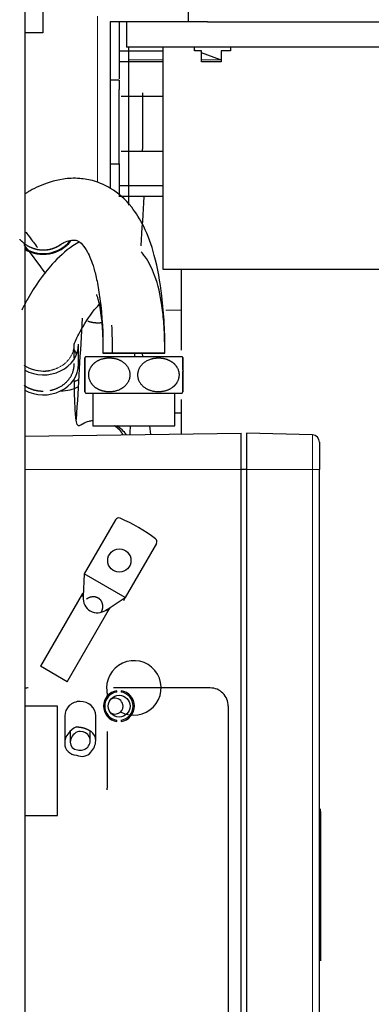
# Model space of a CAD drawing. Header units: inches. Extents: x 0 to 29700, y -16 to 21000.
# Tile 238 of 256: x 15690 to 15786, y 8705 to 8975. Entities that reach past the tile are written whole.
import ezdxf

# ---------------------------------------------------------------- set-up
doc = ezdxf.new("R2010")
doc.units = ezdxf.units.IN
doc.layers.add('1', color=7, linetype='Continuous', true_color=0xffffff)
doc.layers.add('254', color=7, linetype='Continuous', true_color=0xffffff)

msp = doc.modelspace()

# ---------------------------------------------------------------- linework, layer by layer
at = {"layer": '1', "color": 2, "linetype": 'Continuous', "lineweight": 25}
for p, q in [((15719.768, 8963.75), (15719.768, 8967.75)), ((15738.246, 8966.749), (15737.735, 8966.935)), ((15744.962, 8964.305), (15739.679, 8966.228)), ((15723.612, 8882.749), (15723.512, 8883.749)), ((15725.748, 8861.387), (15725.512, 8863.749))]:
    msp.add_line(p, q, dxfattribs=at)
at = {"layer": '1', "color": 110, "linetype": 'Continuous', "lineweight": 13}
for p, q in [((15719.772, 8964.305), (15729.121, 8964.305)), ((15739.682, 8964.305), (15744.962, 8964.305)), ((15729.856, 8895.541), (15734.123, 8895.541))]:
    msp.add_line(p, q, dxfattribs=at)
at = {"layer": '254', "color": 2, "linetype": 'Continuous', "lineweight": 25}
for p, q in [((15691.118, 9021.749), (15691.118, 8462.922)), ((15696.118, 8981.749), (15696.118, 8971.749)), ((15736.118, 8974.749), (15736.118, 8978.249)), ((15714.618, 8974.749), (15714.618, 8929.032)), ((15736.118, 8974.749), (15714.618, 8974.749)), ((15719.118, 8974.749), (15719.118, 8967.749)), ((15741.336, 8974.749), (15736.118, 8974.749)), ((15741.336, 8974.749), (15813.008, 8974.749)), ((15696.118, 8971.749), (15691.118, 8971.749)), ((15717.208, 8966.749), (15729.118, 8966.749)), ((15735.227, 8967.749), (15719.118, 8967.749)), ((15729.118, 8967.749), (15729.118, 8906.749)), ((15813.008, 8967.749), (15735.227, 8967.749)), ((15737.735, 8966.749), (15737.735, 8967.749)), ((15739.68, 8966.749), (15737.735, 8966.749)), ((15739.68, 8963.749), (15739.68, 8966.749)), ((15747.635, 8966.749), (15745.152, 8966.749)), ((15745.152, 8966.749), (15745.152, 8963.749)), ((15747.635, 8967.749), (15747.635, 8966.749)), ((15729.118, 8963.749), (15717.208, 8963.749)), ((15745.152, 8963.749), (15739.68, 8963.749)), ((15717.118, 8958.749), (15714.618, 8958.749)), ((15717.118, 8958.749), (15717.118, 8956.104)), ((15717.118, 8935.749), (15717.118, 8956.104)), ((15723.518, 8955.249), (15723.518, 8953.409)), ((15723.518, 8953.409), (15723.518, 8945.909)), ((15723.518, 8945.909), (15723.518, 8939.749)), ((15723.518, 8939.249), (15723.518, 8939.749)), ((15714.618, 8935.749), (15717.118, 8935.749)), ((15717.208, 8929.749), (15729.118, 8929.749)), ((15729.118, 8926.749), (15717.221, 8926.749)), ((15701.081, 8913.605), (15700.683, 8913.362)), ((15729.118, 8906.749), (15819.118, 8906.749)), ((15734.118, 8906.749), (15734.118, 8884.54)), ((15705.908, 8880.657), (15705.908, 8886.157)), ((15721.397, 8883.749), (15721.118, 8883.749)), ((15709.868, 8872.749), (15709.868, 8863.749)), ((15732.368, 8863.749), (15732.368, 8872.749)), ((15734.118, 8870.955), (15734.118, 8861.507)), ((15734.117, 8867.26), (15732.367, 8867.26)), ((15691.118, 8860.881), (15750.618, 8861.749)), ((15709.868, 8863.749), (15732.368, 8863.749)), ((15750.618, 8851.749), (15750.618, 8861.749)), ((15752.118, 8861.749), (15752.118, 8851.749)), ((15770.17, 8861.276), (15752.118, 8861.749)), ((15772.118, 8859.277), (15772.118, 8851.749)), ((15752.118, 8851.749), (15750.618, 8851.749)), ((15750.618, 8611.749), (15750.618, 8851.749)), ((15752.118, 8851.749), (15752.118, 8611.749)), ((15772.118, 8611.749), (15772.118, 8851.749)), ((15716.072, 8837.937), (15707.488, 8823.071)), ((15727.33, 8831.437), (15718.747, 8816.571)), ((15707.488, 8823.071), (15707.144, 8816.833)), ((15718.747, 8816.571), (15707.488, 8823.071)), ((15706.966, 8817.666), (15695.437, 8797.697)), ((15713.516, 8813.154), (15718.747, 8816.571)), ((15718.747, 8816.571), (15718.224, 8815.665)), ((15702.798, 8793.447), (15714.425, 8813.585)), ((15702.798, 8793.447), (15695.437, 8797.697)), ((15742.071, 8791.749), (15715.486, 8791.749)), ((15716.411, 8790.623), (15716.416, 8790.957)), ((15717.616, 8790.957), (15717.611, 8790.623)), ((15700.118, 8786.749), (15691.118, 8786.749)), ((15700.118, 8756.749), (15700.118, 8786.749)), ((15747.114, 8786.749), (15747.071, 8786.749)), ((15747.071, 8786.749), (15747.071, 8676.749)), ((15747.114, 8676.749), (15747.114, 8786.749)), ((15702.118, 8784.062), (15702.118, 8776.545)), ((15710.618, 8777.222), (15710.618, 8784.062)), ((15710.618, 8784.062), (15710.618, 8784.062)), ((15716.416, 8782.542), (15716.411, 8782.875)), ((15717.611, 8782.875), (15717.616, 8782.542)), ((15703.618, 8779.883), (15703.618, 8776.838)), ((15709.118, 8777.222), (15709.118, 8779.965)), ((15713.818, 8779.749), (15713.818, 8777.909)), ((15713.818, 8777.909), (15713.818, 8770.409)), ((15713.818, 8770.409), (15713.818, 8764.249)), ((15713.818, 8763.749), (15713.818, 8764.249)), ((15772.368, 8757.8), (15772.368, 8758.55)), ((15691.118, 8756.749), (15700.118, 8756.749)), ((15772.368, 8757.8), (15772.368, 8718.999)), ((15772.418, 8757.425), (15772.418, 8757.8)), ((15772.418, 8757.425), (15772.418, 8718.539)), ((15772.368, 8718.999), (15772.368, 8716.749)), ((15772.418, 8718.539), (15772.418, 8717.414))]:
    msp.add_line(p, q, dxfattribs=at)
at = {"layer": '254', "color": 110, "linetype": 'Continuous', "lineweight": 13}
for p, q in [((15711.118, 8976.249), (15711.118, 8930.581)), ((15770.17, 8861.276), (15770.17, 8851.749)), ((15691.118, 8851.749), (15750.618, 8851.749)), ((15770.17, 8851.749), (15752.118, 8851.749)), ((15772.118, 8851.749), (15770.17, 8851.749)), ((15770.17, 8611.749), (15770.17, 8851.749))]:
    msp.add_line(p, q, dxfattribs=at)
at = {"layer": '254', "color": 2, "linetype": 'Continuous', "lineweight": 25}
msp.add_circle((15717.118, 8826.749), 3.2, dxfattribs=at)
for centre, radius, start, end in [((15696.208, 8920.569), 9.7, 238.34796, 321.74946), ((15696.208, 8920.569), 9.5, 237.60413, 320.50554), ((15714.118, 8877.749), 8, 141.20846, 144.33448), ((15728.118, 8877.749), 8, 35.64282, 38.81077), ((15714.118, 8877.749), 8, 215.64282, 218.81077), ((15728.118, 8877.749), 8, 321.20846, 324.33448), ((15770.118, 8859.277), 2, 0, 88.5), ((15716.938, 8837.437), 1, 66.94284, 150), ((15699.118, 8795.572), 46.5, 53.05716, 66.94284), ((15726.464, 8831.937), 1, 330, 53.05716), ((15721.118, 8791.749), 7.5, 240.95813, 180), ((15721.118, 8791.749), 7.5, 180, 199.1025)]:
    msp.add_arc(centre, radius, start, end, dxfattribs=at)
for centre, major_axis, ratio, start_param, end_param in [((15696.208, 8886.157), (9.7, 0), 0.8660254, 4.1599567, 6.2831122), ((15696.208, 8880.657), (-9.7, 0), 0.8660254, 3.4750985, 3.626632), ((15696.208, 8880.657), (-9.7, 0), 0.8660254, 1.018364, 3.1415195), ((15701.208, 8884.846), (9.7, 0), 0.9848078, 5.0907946, 5.232133), ((15701.208, 8882.936), (-9.7, 0), 0.9848078, 1.5559191, 2.0763111), ((15711.208, 8855.629), (9.7, 0), 0.9961947, 0.6257176, 0.9978034), ((15704.851, 8805.502), (2.223, 12.268), 0.0504934, 5.8987376, 6.6707811), ((15711.546, 8817.099), (2.429, 4.206), 0.875, 2.0951345, 4.1880508), ((15692.076, 8786.749), (0, -5), 0.9998935, 3.1415927, 3.3346043), ((15717.016, 8786.749), (0, -4.25), 0.9998935, 3.2832423, 6.1415356), ((15717.016, 8786.749), (0, -4.25), 0.9998935, 0.1416497, 2.999943), ((15742.071, 8786.749), (0, -5), 0.9998935, 1.5707963, 3.1415927), ((15717.011, 8786.749), (0, 3.92), 0.9998935, 0.1536653, 2.9879274), ((15715.957, 8786.749), (0, 2.175), 0.9998935, 0, 0.6710246), ((15715.957, 8786.749), (0, 2.175), 0.9998935, 4.712389, 6.2831853), ((15717.011, 8786.749), (0, 3.92), 0.9998935, 3.2952579, 6.12952), ((15706.368, 8784.062), (4.25, 0), 0.9396926, 1.5707963, 3.1416908), ((15706.368, 8784.062), (4.25, 0), 0.9396926, 0, 1.5707963), ((15715.957, 8786.749), (0, 2.175), 0.9998935, 2.4705681, 4.712389), ((15706.368, 8777.376), (3.542, 2.899), 0.8100941, 1.2294362, 3.8826747), ((15706.368, 8777.376), (2.292, 1.876), 0.8100941, 1.2762241, 3.8358868), ((15706.368, 8777.222), (2.75, 0), 0.9396926, 4.421424, 7.8539816), ((15706.368, 8777.222), (2.75, 0), 0.9396926, 1.5707963, 1.8617613), ((15706.368, 8776.391), (3.542, 2.899), 0.8100941, 4.8889619, 6.5063343), ((15706.368, 8778.509), (-1.101, 5.501), 0.7462425, 2.6352767, 3.6415639)]:
    msp.add_ellipse(centre, major_axis=major_axis, ratio=ratio, start_param=start_param, end_param=end_param, dxfattribs=at)
msp.add_ellipse((15717.074, 8786.749), major_axis=(0, 3), ratio=0.9998935, dxfattribs=at)
for points, knots in [([(15717.208, 8959.049), (15717.208, 8962.585), (15717.208, 8968.242), (15717.208, 8973.076), (15717.208, 8974.899)], [0, 0, 0, 0, 0.590772, 1, 1, 1, 1]), ([(15719.708, 8924.394), (15719.708, 8926.776), (15719.708, 8932.287), (15719.708, 8942.293), (15719.708, 8954.575), (15719.708, 8962.918), (15719.708, 8966.945)], [0, 0, 0, 0, 0.1692112, 0.3791054, 0.668358, 1, 1, 1, 1]), ([(15728.968, 8954.249), (15728.098, 8954.249), (15725.294, 8954.249), (15721.303, 8954.249), (15718.267, 8954.249), (15717.605, 8954.249), (15717.594, 8954.249)], [0, 0, 0, 0, 0.1235891, 0.4190729, 0.7145706, 1, 1, 1, 1]), ([(15717.646, 8939.249), (15717.657, 8939.249), (15718.317, 8939.249), (15721.347, 8939.249), (15725.323, 8939.249), (15728.111, 8939.249), (15728.968, 8939.249)], [0, 0, 0, 0, 0.2858168, 0.5817273, 0.8776359, 1, 1, 1, 1]), ([(15717.208, 8926.627), (15717.208, 8928.305), (15717.208, 8931.327), (15717.208, 8934.398), (15717.208, 8935.737)], [0, 0, 0, 0, 0.5652985, 1, 1, 1, 1]), ([(15729.618, 8883.75), (15729.71, 8889.16), (15729.208, 8898.262), (15727.119, 8910.319), (15724.092, 8918.503), (15720.008, 8924.965), (15715.447, 8928.925), (15710.149, 8931.185), (15705.641, 8931.887), (15700.151, 8931.531), (15695.554, 8929.895), (15692.883, 8928.507), (15691.914, 8927.918), (15691.568, 8927.693), (15691.424, 8927.595), (15691.366, 8927.556), (15691.342, 8927.539)], [0, 0, 0, 0, 0.1056295, 0.1859603, 0.2532391, 0.3125659, 0.4024116, 0.4659813, 0.5302402, 0.6194145, 0.7955593, 0.9023844, 0.9555216, 0.9801309, 0.9912006, 1, 1, 1, 1]), ([(15691.375, 8917.015), (15691.448, 8916.918), (15692.027, 8916.145), (15693.638, 8913.997), (15694.514, 8912.83), (15694.599, 8912.717)], [0, 0, 0, 0, 0.5292658, 0.9550343, 1, 1, 1, 1]), ([(15706.182, 8914.257), (15705.558, 8913.928), (15702.739, 8912.227), (15697.636, 8907.496), (15693.172, 8901.15), (15690.83, 8896.599), (15690.346, 8895.555)], [0, 0, 0, 0, 0.0845613, 0.397865, 0.8621918, 1, 1, 1, 1]), ([(15690.829, 8913.576), (15691.083, 8913.237), (15692.534, 8911.302), (15694.918, 8908.124), (15696.833, 8905.57)], [0, 0, 0, 0, 0.1983805, 1, 1, 1, 1]), ([(15700.665, 8913.362), (15700.661, 8913.369), (15700.713, 8913.437), (15701.223, 8913.811), (15702.514, 8914.477), (15704.177, 8914.818), (15705.221, 8914.74), (15705.763, 8914.561), (15706.698, 8913.994), (15708.396, 8911.713), (15709.894, 8908.101), (15711.078, 8903.37), (15712.303, 8895.716), (15712.683, 8889.035), (15712.618, 8883.75)], [0, 0, 0, 0, 0.0504664, 0.1648246, 0.3213748, 0.4339898, 0.5050885, 0.5747579, 0.6602371, 0.7198602, 0.7870464, 0.8261846, 0.8724561, 1, 1, 1, 1]), ([(15729.618, 8883.749), (15729.618, 8884.048), (15729.616, 8884.575), (15729.608, 8885.498), (15729.587, 8886.795), (15729.525, 8888.957), (15729.342, 8892.392), (15728.78, 8897.994), (15727.336, 8904.533), (15724.986, 8909.272), (15723.483, 8911.168), (15723.125, 8911.574)], [0, 0, 0, 0, 0.0300463, 0.0530904, 0.0930338, 0.160708, 0.2709545, 0.4394814, 0.7291126, 0.9389431, 1, 1, 1, 1]), ([(15710.835, 8899.866), (15710.829, 8899.86), (15710.828, 8899.807), (15710.974, 8899.441), (15711.289, 8898.463), (15711.701, 8896.675), (15712.19, 8893.515), (15712.479, 8889.899), (15712.586, 8886.811), (15712.611, 8885.172), (15712.617, 8884.314), (15712.618, 8883.923), (15712.618, 8883.749)], [0, 0, 0, 0, 0.0174527, 0.0642789, 0.1364854, 0.2501511, 0.4204798, 0.6987991, 0.8574185, 0.9352212, 0.9710966, 1, 1, 1, 1]), ([(15704.708, 8886.187), (15704.708, 8886.188), (15704.708, 8886.188), (15704.708, 8886.19), (15704.709, 8886.194), (15704.713, 8886.206), (15704.725, 8886.247), (15704.765, 8886.374), (15704.906, 8886.752), (15705.346, 8887.756), (15706.846, 8890.69), (15709.224, 8894.528), (15711.461, 8896.989), (15711.986, 8897.524)], [0, 0, 0, 0, 0.0018326, 0.0032904, 0.0059826, 0.0110669, 0.0209843, 0.0411016, 0.0832362, 0.1717075, 0.3468043, 0.8314869, 1, 1, 1, 1]), ([(15704.707, 8882.373), (15704.707, 8882.744), (15704.707, 8883.573), (15704.707, 8884.86), (15704.707, 8885.776), (15704.707, 8886.234)], [0, 0, 0, 0, 0.2881851, 0.6441616, 1, 1, 1, 1]), ([(15726.243, 8883.75), (15726.611, 8883.75), (15727.186, 8883.75), (15727.122, 8883.75), (15726.013, 8883.75), (15724.84, 8883.75), (15723.633, 8883.75), (15722.195, 8883.75), (15719.657, 8883.75), (15717.373, 8883.75), (15716.36, 8883.75), (15715.625, 8883.75), (15715.049, 8883.75), (15715.113, 8883.75), (15716.222, 8883.75), (15717.395, 8883.75), (15718.602, 8883.75), (15719.624, 8883.75), (15720.774, 8883.75), (15721.118, 8883.75)], [0, 0, 0, 0, 0.074511, 0.1490221, 0.2235331, 0.2980442, 0.2980442, 0.3725552, 0.4470663, 0.5215773, 0.5960884, 0.5960884, 0.6705994, 0.7451105, 0.8196215, 0.8941326, 0.8941326, 0.9686436, 1, 1, 1, 1]), ([(15721.118, 8883.75), (15721.591, 8883.75), (15722.899, 8883.75), (15724.863, 8883.75), (15725.875, 8883.75), (15726.243, 8883.75)], [0, 0, 0, 0, 0.2245572, 0.6122786, 1, 1, 1, 1]), ([(15707.618, 8882.413), (15707.618, 8882.413), (15707.618, 8882.395), (15707.619, 8882.31), (15707.62, 8882.177), (15707.62, 8882.011), (15707.619, 8881.824), (15707.618, 8881.6), (15707.617, 8881.371), (15707.618, 8881.155), (15707.618, 8880.965), (15707.618, 8880.763), (15707.618, 8880.55), (15707.618, 8880.324), (15707.618, 8880.085), (15707.618, 8879.829), (15707.618, 8879.556), (15707.618, 8879.267), (15707.618, 8878.972), (15707.618, 8878.671), (15707.618, 8878.364), (15707.618, 8878.052), (15707.618, 8877.796), (15707.618, 8877.6), (15707.617, 8877.463), (15707.617, 8877.326), (15707.617, 8877.189), (15707.617, 8877.052), (15707.617, 8876.916), (15707.617, 8876.779), (15707.617, 8876.571), (15707.617, 8876.296), (15707.617, 8875.963), (15707.618, 8875.711), (15707.618, 8875.532), (15707.618, 8875.416), (15707.618, 8875.304), (15707.618, 8875.194), (15707.618, 8875.087), (15707.618, 8874.983), (15707.618, 8874.881), (15707.618, 8874.782), (15707.618, 8874.686), (15707.618, 8874.592), (15707.618, 8874.501), (15707.618, 8874.412), (15707.618, 8874.325), (15707.618, 8874.242), (15707.618, 8874.092), (15707.618, 8873.892), (15707.619, 8873.669), (15707.619, 8873.483), (15707.619, 8873.335), (15707.619, 8873.221), (15707.619, 8873.142), (15707.618, 8873.095), (15707.617, 8873.08), (15707.618, 8873.096), (15707.619, 8873.143), (15707.62, 8873.222), (15707.62, 8873.335), (15707.62, 8873.483), (15707.62, 8873.67), (15707.618, 8873.894), (15707.617, 8874.117), (15707.618, 8874.318), (15707.618, 8874.482), (15707.618, 8874.655), (15707.618, 8874.836), (15707.618, 8875.028), (15707.618, 8875.228), (15707.618, 8875.438), (15707.618, 8875.623), (15707.618, 8875.776), (15707.617, 8875.896), (15707.617, 8876.018), (15707.617, 8876.142), (15707.617, 8876.268), (15707.617, 8876.396), (15707.617, 8876.527), (15707.616, 8876.792), (15707.617, 8877.2), (15707.618, 8877.612), (15707.618, 8877.877), (15707.618, 8877.999), (15707.618, 8878.12), (15707.618, 8878.241), (15707.618, 8878.361), (15707.618, 8878.481), (15707.618, 8878.599), (15707.618, 8878.717), (15707.618, 8878.834), (15707.618, 8878.95), (15707.618, 8879.065), (15707.618, 8879.179), (15707.618, 8879.292), (15707.618, 8879.404), (15707.618, 8879.515), (15707.618, 8879.625), (15707.618, 8879.734), (15707.618, 8879.927), (15707.618, 8880.193), (15707.618, 8880.516), (15707.618, 8880.815), (15707.618, 8881.09), (15707.617, 8881.313), (15707.618, 8881.492), (15707.618, 8881.634), (15707.619, 8881.763), (15707.62, 8881.88), (15707.62, 8881.985), (15707.62, 8882.077), (15707.62, 8882.194), (15707.62, 8882.31), (15707.618, 8882.395), (15707.618, 8882.413), (15707.618, 8882.413)], [0, 0, 0, 0, 0.0211525, 0.0419829, 0.0627164, 0.0784385, 0.0939724, 0.1094302, 0.1249286, 0.1342774, 0.1434448, 0.1524591, 0.1613502, 0.1701497, 0.1788906, 0.1876063, 0.1969029, 0.2060098, 0.2149723, 0.223838, 0.2326568, 0.2414791, 0.2503552, 0.254205, 0.2580634, 0.2619347, 0.2658235, 0.269734, 0.2736706, 0.2776375, 0.2816386, 0.2920542, 0.3024642, 0.3129397, 0.3169954, 0.3210529, 0.3251156, 0.329187, 0.3332703, 0.337369, 0.3414864, 0.3456256, 0.3497899, 0.3539823, 0.358206, 0.3624638, 0.3667585, 0.371093, 0.37547, 0.3909683, 0.4064452, 0.4220178, 0.4377983, 0.4532968, 0.4688011, 0.4844062, 0.5002043, 0.5159973, 0.5315627, 0.5469911, 0.5623766, 0.5781109, 0.5936798, 0.609197, 0.6247806, 0.6329622, 0.6410029, 0.6489213, 0.6567369, 0.6644705, 0.6721434, 0.6797778, 0.6873962, 0.6913408, 0.6952729, 0.6991961, 0.7031143, 0.7070312, 0.7109509, 0.7148769, 0.7188132, 0.73465, 0.7501188, 0.7535688, 0.7570065, 0.7604348, 0.7638566, 0.7672748, 0.7706924, 0.7741124, 0.7775376, 0.780971, 0.7844155, 0.787874, 0.7913493, 0.7948442, 0.7983615, 0.8019038, 0.8054737, 0.8090737, 0.8127064, 0.8248983, 0.8371681, 0.8496063, 0.8622991, 0.8753264, 0.884196, 0.8930309, 0.901853, 0.9106841, 0.9195455, 0.9284582, 0.9374422, 0.9580958, 0.9788739, 1, 1, 1, 1]), ([(15708.705, 8877.749), (15708.705, 8877.605), (15708.721, 8877.316), (15708.792, 8876.889), (15708.909, 8876.471), (15709.071, 8876.064), (15709.243, 8875.733), (15709.404, 8875.472), (15709.54, 8875.277), (15709.683, 8875.09), (15709.834, 8874.914), (15709.992, 8874.746), (15710.157, 8874.587), (15710.329, 8874.437), (15710.506, 8874.296), (15710.661, 8874.184), (15710.791, 8874.096), (15710.893, 8874.03), (15710.996, 8873.967), (15711.1, 8873.906), (15711.205, 8873.847), (15711.311, 8873.791), (15711.417, 8873.737), (15711.524, 8873.686), (15711.631, 8873.637), (15711.739, 8873.59), (15711.848, 8873.546), (15711.957, 8873.504), (15712.066, 8873.464), (15712.177, 8873.426), (15712.288, 8873.39), (15712.399, 8873.356), (15712.511, 8873.325), (15712.623, 8873.295), (15712.736, 8873.268), (15712.849, 8873.242), (15712.963, 8873.219), (15713.078, 8873.197), (15713.193, 8873.177), (15713.308, 8873.16), (15713.424, 8873.144), (15713.541, 8873.13), (15713.658, 8873.118), (15713.775, 8873.108), (15713.893, 8873.1), (15714.012, 8873.093), (15714.131, 8873.089), (15714.251, 8873.086), (15714.44, 8873.085), (15714.696, 8873.09), (15715.019, 8873.111), (15715.339, 8873.147), (15715.655, 8873.196), (15715.969, 8873.261), (15716.335, 8873.355), (15716.749, 8873.488), (15717.203, 8873.675), (15717.638, 8873.9), (15718.002, 8874.13), (15718.299, 8874.348), (15718.531, 8874.54), (15718.748, 8874.743), (15718.949, 8874.957), (15719.135, 8875.182), (15719.305, 8875.417), (15719.465, 8875.672), (15719.612, 8875.945), (15719.742, 8876.236), (15719.848, 8876.533), (15719.93, 8876.834), (15719.989, 8877.14), (15720.023, 8877.45), (15720.035, 8877.803), (15720.013, 8878.198), (15719.942, 8878.629), (15719.824, 8879.051), (15719.66, 8879.463), (15719.457, 8879.846), (15719.227, 8880.198), (15718.974, 8880.517), (15718.691, 8880.815), (15718.377, 8881.093), (15718.076, 8881.317), (15717.8, 8881.497), (15717.558, 8881.638), (15717.311, 8881.766), (15717.059, 8881.882), (15716.8, 8881.987), (15716.536, 8882.08), (15716.203, 8882.181), (15715.8, 8882.277), (15715.327, 8882.356), (15714.847, 8882.403), (15714.422, 8882.416), (15714.059, 8882.409), (15713.759, 8882.391), (15713.462, 8882.361), (15713.169, 8882.319), (15712.88, 8882.264), (15712.593, 8882.197), (15712.31, 8882.117), (15712.03, 8882.024), (15711.754, 8881.916), (15711.481, 8881.795), (15711.213, 8881.658), (15710.949, 8881.505), (15710.745, 8881.373), (15710.599, 8881.27), (15710.508, 8881.202), (15710.419, 8881.133), (15710.331, 8881.061), (15710.245, 8880.988), (15710.16, 8880.912), (15710.077, 8880.834), (15709.995, 8880.753), (15709.915, 8880.671), (15709.837, 8880.586), (15709.76, 8880.498), (15709.686, 8880.409), (15709.613, 8880.317), (15709.542, 8880.222), (15709.474, 8880.126), (15709.407, 8880.027), (15709.342, 8879.925), (15709.246, 8879.766), (15709.127, 8879.545), (15708.999, 8879.259), (15708.892, 8878.966), (15708.809, 8878.668), (15708.749, 8878.365), (15708.713, 8878.059), (15708.705, 8877.852), (15708.705, 8877.749)], [0, 0, 0, 0, 0.0121845, 0.0243565, 0.0366551, 0.0492085, 0.0621266, 0.0692111, 0.0762433, 0.083237, 0.0902056, 0.0971621, 0.1041187, 0.1110871, 0.1180782, 0.1251018, 0.1289245, 0.1327333, 0.1365295, 0.1403143, 0.1440889, 0.1478546, 0.1516125, 0.1553638, 0.1591098, 0.1628515, 0.16659, 0.1703266, 0.1740621, 0.1777979, 0.1815347, 0.1852738, 0.189016, 0.1927624, 0.1965138, 0.2002714, 0.2040358, 0.2078082, 0.2115892, 0.2153799, 0.2191809, 0.2229932, 0.2268176, 0.2306547, 0.2345055, 0.2383707, 0.2422509, 0.246147, 0.2500597, 0.260652, 0.271136, 0.2815412, 0.2918975, 0.3022353, 0.3125857, 0.3284871, 0.3440829, 0.3595242, 0.3749619, 0.3845064, 0.3937819, 0.4028305, 0.4116937, 0.4204125, 0.4290269, 0.4375756, 0.4469868, 0.4561656, 0.4651636, 0.4740325, 0.4828233, 0.4915867, 0.5003722, 0.5126344, 0.5249004, 0.5373078, 0.5499963, 0.5631069, 0.5750746, 0.5872049, 0.5996058, 0.612389, 0.6256686, 0.6344807, 0.643271, 0.6520668, 0.660896, 0.6697862, 0.6787654, 0.6878612, 0.7033246, 0.7188111, 0.7344242, 0.7502648, 0.7601266, 0.7698902, 0.7795678, 0.7891722, 0.7987168, 0.8082158, 0.8176841, 0.8271377, 0.8365932, 0.8460681, 0.8555809, 0.8651508, 0.8747975, 0.8783125, 0.8818185, 0.8853168, 0.8888087, 0.8922953, 0.8957781, 0.8992584, 0.9027377, 0.9062174, 0.9096992, 0.9131844, 0.9166749, 0.9201721, 0.9236778, 0.9271936, 0.9307213, 0.9342627, 0.9378193, 0.9471036, 0.9561845, 0.9650989, 0.9738892, 0.9826024, 0.9912886, 1, 1, 1, 1]), ([(15733.53, 8877.749), (15733.53, 8877.894), (15733.514, 8878.182), (15733.443, 8878.61), (15733.327, 8879.028), (15733.165, 8879.435), (15732.992, 8879.765), (15732.831, 8880.026), (15732.695, 8880.222), (15732.552, 8880.408), (15732.401, 8880.585), (15732.243, 8880.752), (15732.078, 8880.911), (15731.907, 8881.061), (15731.729, 8881.202), (15731.574, 8881.314), (15731.444, 8881.402), (15731.342, 8881.468), (15731.239, 8881.532), (15731.135, 8881.593), (15731.03, 8881.651), (15730.925, 8881.707), (15730.818, 8881.761), (15730.712, 8881.812), (15730.604, 8881.861), (15730.496, 8881.908), (15730.388, 8881.952), (15730.279, 8881.995), (15730.169, 8882.035), (15730.059, 8882.073), (15729.948, 8882.108), (15729.836, 8882.142), (15729.724, 8882.174), (15729.612, 8882.203), (15729.499, 8882.231), (15729.386, 8882.256), (15729.272, 8882.28), (15729.157, 8882.301), (15729.042, 8882.321), (15728.927, 8882.339), (15728.811, 8882.354), (15728.694, 8882.368), (15728.577, 8882.38), (15728.46, 8882.39), (15728.342, 8882.399), (15728.223, 8882.405), (15728.104, 8882.41), (15727.984, 8882.412), (15727.795, 8882.414), (15727.539, 8882.408), (15727.216, 8882.387), (15726.897, 8882.352), (15726.58, 8882.302), (15726.267, 8882.237), (15725.9, 8882.144), (15725.486, 8882.01), (15725.032, 8881.823), (15724.597, 8881.598), (15724.233, 8881.369), (15723.936, 8881.151), (15723.704, 8880.958), (15723.487, 8880.755), (15723.286, 8880.541), (15723.101, 8880.317), (15722.93, 8880.081), (15722.77, 8879.826), (15722.623, 8879.553), (15722.493, 8879.262), (15722.387, 8878.966), (15722.305, 8878.664), (15722.247, 8878.358), (15722.212, 8878.048), (15722.2, 8877.695), (15722.222, 8877.3), (15722.293, 8876.869), (15722.411, 8876.447), (15722.576, 8876.035), (15722.778, 8875.652), (15723.008, 8875.3), (15723.261, 8874.981), (15723.545, 8874.683), (15723.858, 8874.406), (15724.16, 8874.182), (15724.435, 8874.002), (15724.677, 8873.861), (15724.924, 8873.732), (15725.176, 8873.616), (15725.435, 8873.512), (15725.699, 8873.419), (15726.032, 8873.318), (15726.435, 8873.221), (15726.908, 8873.142), (15727.389, 8873.095), (15727.813, 8873.082), (15728.176, 8873.09), (15728.476, 8873.108), (15728.773, 8873.137), (15729.066, 8873.18), (15729.356, 8873.234), (15729.642, 8873.301), (15729.925, 8873.381), (15730.205, 8873.475), (15730.481, 8873.582), (15730.754, 8873.704), (15731.023, 8873.841), (15731.287, 8873.993), (15731.49, 8874.125), (15731.636, 8874.229), (15731.727, 8874.296), (15731.816, 8874.365), (15731.904, 8874.437), (15731.99, 8874.511), (15732.075, 8874.587), (15732.159, 8874.665), (15732.24, 8874.745), (15732.32, 8874.828), (15732.398, 8874.913), (15732.475, 8875), (15732.549, 8875.09), (15732.622, 8875.182), (15732.693, 8875.276), (15732.762, 8875.373), (15732.828, 8875.472), (15732.893, 8875.573), (15732.989, 8875.732), (15733.108, 8875.953), (15733.237, 8876.24), (15733.343, 8876.532), (15733.426, 8876.83), (15733.486, 8877.133), (15733.522, 8877.44), (15733.53, 8877.646), (15733.53, 8877.749)], [0, 0, 0, 0, 0.0121845, 0.0243565, 0.0366551, 0.0492085, 0.0621266, 0.0692111, 0.0762433, 0.083237, 0.0902056, 0.0971621, 0.1041187, 0.1110871, 0.1180782, 0.1251018, 0.1289245, 0.1327333, 0.1365295, 0.1403143, 0.1440889, 0.1478546, 0.1516125, 0.1553638, 0.1591098, 0.1628515, 0.16659, 0.1703266, 0.1740621, 0.1777979, 0.1815347, 0.1852738, 0.189016, 0.1927624, 0.1965138, 0.2002714, 0.2040358, 0.2078082, 0.2115892, 0.2153799, 0.2191809, 0.2229932, 0.2268176, 0.2306547, 0.2345055, 0.2383707, 0.2422509, 0.246147, 0.2500597, 0.260652, 0.271136, 0.2815412, 0.2918975, 0.3022353, 0.3125857, 0.3284871, 0.3440829, 0.3595242, 0.3749619, 0.3845064, 0.3937819, 0.4028305, 0.4116937, 0.4204125, 0.4290269, 0.4375756, 0.4469868, 0.4561656, 0.4651636, 0.4740325, 0.4828233, 0.4915867, 0.5003722, 0.5126344, 0.5249004, 0.5373078, 0.5499963, 0.5631069, 0.5750746, 0.5872049, 0.5996058, 0.612389, 0.6256686, 0.6344807, 0.643271, 0.6520668, 0.660896, 0.6697862, 0.6787654, 0.6878612, 0.7033246, 0.7188111, 0.7344242, 0.7502648, 0.7601266, 0.7698902, 0.7795678, 0.7891722, 0.7987168, 0.8082158, 0.8176841, 0.8271377, 0.8365932, 0.8460681, 0.8555809, 0.8651508, 0.8747975, 0.8783125, 0.8818185, 0.8853168, 0.8888087, 0.8922953, 0.8957781, 0.8992584, 0.9027377, 0.9062174, 0.9096992, 0.9131844, 0.9166749, 0.9201721, 0.9236778, 0.9271936, 0.9307213, 0.9342627, 0.9378193, 0.9471036, 0.9561845, 0.9650989, 0.9738892, 0.9826024, 0.9912886, 1, 1, 1, 1]), ([(15734.618, 8873.085), (15734.618, 8873.086), (15734.617, 8873.104), (15734.616, 8873.189), (15734.616, 8873.322), (15734.615, 8873.488), (15734.616, 8873.674), (15734.617, 8873.898), (15734.618, 8874.127), (15734.617, 8874.343), (15734.617, 8874.533), (15734.617, 8874.735), (15734.617, 8874.949), (15734.617, 8875.175), (15734.617, 8875.413), (15734.618, 8875.67), (15734.617, 8875.943), (15734.617, 8876.231), (15734.617, 8876.526), (15734.617, 8876.828), (15734.617, 8877.135), (15734.617, 8877.447), (15734.618, 8877.702), (15734.618, 8877.899), (15734.618, 8878.036), (15734.618, 8878.172), (15734.618, 8878.309), (15734.618, 8878.446), (15734.618, 8878.583), (15734.619, 8878.719), (15734.619, 8878.927), (15734.618, 8879.203), (15734.618, 8879.535), (15734.618, 8879.787), (15734.618, 8879.967), (15734.617, 8880.082), (15734.617, 8880.194), (15734.617, 8880.304), (15734.617, 8880.411), (15734.617, 8880.515), (15734.617, 8880.617), (15734.617, 8880.716), (15734.617, 8880.813), (15734.617, 8880.906), (15734.617, 8880.998), (15734.617, 8881.087), (15734.617, 8881.173), (15734.618, 8881.257), (15734.618, 8881.407), (15734.617, 8881.606), (15734.616, 8881.83), (15734.616, 8882.015), (15734.616, 8882.164), (15734.616, 8882.277), (15734.616, 8882.356), (15734.617, 8882.403), (15734.618, 8882.418), (15734.617, 8882.402), (15734.616, 8882.355), (15734.615, 8882.276), (15734.615, 8882.163), (15734.615, 8882.015), (15734.616, 8881.829), (15734.617, 8881.604), (15734.618, 8881.381), (15734.617, 8881.181), (15734.617, 8881.017), (15734.617, 8880.844), (15734.617, 8880.662), (15734.617, 8880.471), (15734.617, 8880.27), (15734.618, 8880.06), (15734.618, 8879.876), (15734.618, 8879.722), (15734.618, 8879.602), (15734.618, 8879.481), (15734.618, 8879.357), (15734.618, 8879.23), (15734.619, 8879.102), (15734.619, 8878.972), (15734.619, 8878.706), (15734.618, 8878.299), (15734.618, 8877.886), (15734.618, 8877.622), (15734.617, 8877.499), (15734.617, 8877.378), (15734.617, 8877.257), (15734.617, 8877.137), (15734.617, 8877.018), (15734.617, 8876.899), (15734.617, 8876.782), (15734.617, 8876.665), (15734.617, 8876.549), (15734.617, 8876.434), (15734.617, 8876.32), (15734.617, 8876.206), (15734.617, 8876.094), (15734.617, 8875.983), (15734.617, 8875.873), (15734.618, 8875.764), (15734.618, 8875.572), (15734.617, 8875.306), (15734.617, 8874.983), (15734.617, 8874.684), (15734.617, 8874.409), (15734.618, 8874.186), (15734.617, 8874.006), (15734.617, 8873.864), (15734.616, 8873.735), (15734.616, 8873.618), (15734.615, 8873.514), (15734.615, 8873.421), (15734.615, 8873.304), (15734.615, 8873.188), (15734.617, 8873.104), (15734.618, 8873.085), (15734.618, 8873.085)], [0, 0, 0, 0, 0.0211525, 0.0419829, 0.0627164, 0.0784385, 0.0939724, 0.1094302, 0.1249286, 0.1342774, 0.1434448, 0.1524591, 0.1613502, 0.1701497, 0.1788906, 0.1876063, 0.1969029, 0.2060098, 0.2149723, 0.223838, 0.2326568, 0.2414791, 0.2503552, 0.254205, 0.2580634, 0.2619347, 0.2658235, 0.269734, 0.2736706, 0.2776375, 0.2816386, 0.2920542, 0.3024642, 0.3129397, 0.3169954, 0.3210529, 0.3251156, 0.329187, 0.3332703, 0.337369, 0.3414864, 0.3456256, 0.3497899, 0.3539823, 0.358206, 0.3624638, 0.3667585, 0.371093, 0.37547, 0.3909683, 0.4064452, 0.4220178, 0.4377983, 0.4532968, 0.4688011, 0.4844062, 0.5002043, 0.5159973, 0.5315627, 0.5469911, 0.5623766, 0.5781109, 0.5936798, 0.609197, 0.6247806, 0.6329622, 0.6410029, 0.6489213, 0.6567369, 0.6644705, 0.6721434, 0.6797778, 0.6873962, 0.6913408, 0.6952729, 0.6991961, 0.7031143, 0.7070312, 0.7109509, 0.7148769, 0.7188132, 0.73465, 0.7501188, 0.7535688, 0.7570065, 0.7604348, 0.7638566, 0.7672748, 0.7706924, 0.7741124, 0.7775376, 0.780971, 0.7844155, 0.787874, 0.7913493, 0.7948442, 0.7983615, 0.8019038, 0.8054737, 0.8090737, 0.8127064, 0.8248983, 0.8371681, 0.8496063, 0.8622991, 0.8753264, 0.884196, 0.8930309, 0.901853, 0.9106841, 0.9195455, 0.9284582, 0.9374422, 0.9580958, 0.9788739, 1, 1, 1, 1]), ([(15709.71, 8865.152), (15709.347, 8865.108), (15708.283, 8864.9), (15707.209, 8864.336), (15706.123, 8863.685), (15705.536, 8863.754), (15705.177, 8865.619), (15704.871, 8869.494), (15704.77, 8874.186), (15704.742, 8876.496)], [0, 0, 0, 0, 0.0514975, 0.1694148, 0.339878, 0.547157, 0.703904, 0.8762219, 1, 1, 1, 1]), ([(15718.18, 8861.304), (15717.56, 8862.292), (15716.709, 8863.146), (15715.791, 8863.763), (15715.75, 8863.791)], [0, 0, 0, 0, 0.9552467, 1, 1, 1, 1]), ([(15720.045, 8861.305), (15720.065, 8861.636), (15720.113, 8862.45), (15720.162, 8863.265), (15720.19, 8863.749)], [0, 0, 0, 0, 0.4060009, 1, 1, 1, 1]), ([(15708.084, 8816.152), (15708.106, 8816.17), (15708.15, 8816.206), (15708.217, 8816.257), (15708.285, 8816.306), (15708.352, 8816.352), (15708.42, 8816.396), (15708.488, 8816.438), (15708.556, 8816.477), (15708.624, 8816.514), (15708.692, 8816.549), (15708.76, 8816.581), (15708.827, 8816.612), (15708.894, 8816.64), (15708.96, 8816.666), (15709.026, 8816.691), (15709.091, 8816.713), (15709.212, 8816.752), (15709.391, 8816.799), (15709.629, 8816.84), (15709.862, 8816.86), (15710.089, 8816.861), (15710.307, 8816.844), (15710.511, 8816.809), (15710.701, 8816.76), (15710.881, 8816.699), (15711.054, 8816.624), (15711.223, 8816.534), (15711.387, 8816.43), (15711.545, 8816.311), (15711.694, 8816.179), (15711.819, 8816.049), (15711.922, 8815.924), (15712.009, 8815.806), (15712.091, 8815.679), (15712.167, 8815.544), (15712.238, 8815.402), (15712.301, 8815.252), (15712.357, 8815.096), (15712.405, 8814.933), (15712.439, 8814.786), (15712.463, 8814.654), (15712.479, 8814.535), (15712.491, 8814.41), (15712.499, 8814.278), (15712.501, 8814.139), (15712.497, 8813.994), (15712.486, 8813.844), (15712.468, 8813.689), (15712.446, 8813.559), (15712.425, 8813.458), (15712.409, 8813.386), (15712.392, 8813.318), (15712.375, 8813.253), (15712.357, 8813.191), (15712.338, 8813.131), (15712.32, 8813.075), (15712.301, 8813.021), (15712.282, 8812.97), (15712.264, 8812.921), (15712.245, 8812.875), (15712.227, 8812.832), (15712.209, 8812.791), (15712.192, 8812.752), (15712.175, 8812.716), (15712.159, 8812.682), (15712.144, 8812.65), (15712.129, 8812.621), (15712.115, 8812.593), (15712.102, 8812.568), (15712.09, 8812.545), (15712.079, 8812.524), (15712.069, 8812.506), (15712.059, 8812.489), (15712.051, 8812.474), (15712.044, 8812.462), (15712.038, 8812.451), (15712.033, 8812.443), (15712.03, 8812.438), (15712.029, 8812.435)], [0, 0, 0, 0, 0.011793, 0.0234069, 0.0348196, 0.0460291, 0.0570336, 0.0678312, 0.0784204, 0.0887994, 0.0989668, 0.1089214, 0.118662, 0.1281875, 0.137497, 0.1465898, 0.1554655, 0.1641235, 0.195433, 0.2251162, 0.2531872, 0.2796769, 0.304637, 0.3281444, 0.349036, 0.3696117, 0.389927, 0.4100409, 0.4311525, 0.4524785, 0.4740773, 0.4960044, 0.5119775, 0.5286462, 0.5460398, 0.5641814, 0.583088, 0.6027718, 0.6232406, 0.6444986, 0.6665468, 0.6810331, 0.6965591, 0.7131212, 0.7307129, 0.7493249, 0.7689453, 0.7895594, 0.8111498, 0.833697, 0.8442989, 0.854537, 0.8644129, 0.8739281, 0.8830844, 0.8918836, 0.9003278, 0.9084187, 0.9161586, 0.9235493, 0.9305929, 0.9372914, 0.9436468, 0.949661, 0.9553359, 0.9606731, 0.9656746, 0.9703419, 0.9746765, 0.9786799, 0.9823536, 0.9856987, 0.9887164, 0.9914079, 0.993774, 0.9958155, 0.9975333, 0.998928, 1, 1, 1, 1]), ([(15713.516, 8813.154), (15713.524, 8813.158), (15713.538, 8813.168), (15713.559, 8813.181), (15713.58, 8813.195), (15713.6, 8813.208), (15713.621, 8813.221), (15713.641, 8813.234), (15713.661, 8813.247), (15713.68, 8813.259), (15713.699, 8813.271), (15713.718, 8813.283), (15713.737, 8813.294), (15713.755, 8813.306), (15713.773, 8813.317), (15713.791, 8813.328), (15713.809, 8813.338), (15713.826, 8813.349), (15713.843, 8813.359), (15713.86, 8813.369), (15713.877, 8813.379), (15713.893, 8813.388), (15713.909, 8813.398), (15713.925, 8813.407), (15713.94, 8813.416), (15713.955, 8813.424), (15713.97, 8813.432), (15713.985, 8813.441), (15713.999, 8813.448), (15714.013, 8813.456), (15714.027, 8813.463), (15714.04, 8813.471), (15714.053, 8813.478), (15714.066, 8813.484), (15714.079, 8813.491), (15714.092, 8813.497), (15714.104, 8813.503), (15714.116, 8813.509), (15714.127, 8813.514), (15714.139, 8813.52), (15714.15, 8813.525), (15714.16, 8813.53), (15714.171, 8813.534), (15714.181, 8813.539), (15714.191, 8813.543), (15714.201, 8813.547), (15714.21, 8813.55), (15714.222, 8813.555), (15714.235, 8813.559), (15714.25, 8813.564), (15714.264, 8813.568), (15714.277, 8813.572), (15714.29, 8813.574), (15714.301, 8813.576), (15714.312, 8813.577), (15714.321, 8813.578), (15714.33, 8813.577), (15714.338, 8813.576), (15714.346, 8813.574), (15714.352, 8813.572), (15714.357, 8813.568), (15714.362, 8813.564), (15714.366, 8813.559), (15714.369, 8813.554), (15714.371, 8813.548), (15714.372, 8813.541), (15714.372, 8813.533), (15714.371, 8813.524), (15714.37, 8813.515), (15714.368, 8813.505), (15714.364, 8813.494), (15714.36, 8813.483), (15714.355, 8813.471), (15714.349, 8813.458), (15714.343, 8813.444), (15714.335, 8813.43), (15714.329, 8813.42), (15714.326, 8813.415)], [0, 0, 0, 0, 0.0131107, 0.0261215, 0.0390331, 0.051846, 0.0645612, 0.0771792, 0.0897008, 0.1021267, 0.1144578, 0.1266948, 0.1388385, 0.1508898, 0.1628495, 0.1747184, 0.1864975, 0.1981877, 0.2097898, 0.2213049, 0.2327339, 0.2440777, 0.2553375, 0.2665142, 0.2776089, 0.2886227, 0.2995567, 0.3104121, 0.3211899, 0.3318914, 0.3425178, 0.3530703, 0.3635501, 0.3739587, 0.3842972, 0.394567, 0.4047695, 0.414906, 0.4249781, 0.4349871, 0.4449346, 0.4548219, 0.4646507, 0.4744226, 0.484139, 0.4938017, 0.5034122, 0.5129723, 0.5299928, 0.5468986, 0.5637, 0.5804075, 0.5970317, 0.6135837, 0.6300743, 0.6465147, 0.6629162, 0.67929, 0.6956475, 0.7120002, 0.7283593, 0.7447365, 0.7611429, 0.7775899, 0.7940887, 0.8106504, 0.8272861, 0.8440065, 0.8608223, 0.8777441, 0.8947821, 0.9119464, 0.9292469, 0.9466932, 0.9642948, 0.9820608, 1, 1, 1, 1]), ([(15714.326, 8813.415), (15714.325, 8813.412), (15714.322, 8813.407), (15714.317, 8813.399), (15714.312, 8813.391), (15714.307, 8813.382), (15714.301, 8813.374), (15714.296, 8813.365), (15714.29, 8813.356), (15714.284, 8813.347), (15714.277, 8813.338), (15714.271, 8813.328), (15714.264, 8813.319), (15714.257, 8813.309), (15714.25, 8813.299), (15714.242, 8813.289), (15714.235, 8813.278), (15714.227, 8813.268), (15714.219, 8813.257), (15714.21, 8813.246), (15714.202, 8813.235), (15714.193, 8813.224), (15714.184, 8813.212), (15714.175, 8813.201), (15714.166, 8813.189), (15714.156, 8813.177), (15714.146, 8813.164), (15714.136, 8813.152), (15714.126, 8813.139), (15714.115, 8813.127), (15714.104, 8813.114), (15714.093, 8813.101), (15714.082, 8813.087), (15714.071, 8813.074), (15714.059, 8813.06), (15714.047, 8813.046), (15714.035, 8813.032), (15714.023, 8813.018), (15714.01, 8813.004), (15713.998, 8812.989), (15713.985, 8812.974), (15713.971, 8812.959), (15713.958, 8812.944), (15713.944, 8812.929), (15713.93, 8812.913), (15713.916, 8812.897), (15713.902, 8812.882), (15713.888, 8812.866), (15713.873, 8812.849), (15713.858, 8812.833), (15713.843, 8812.816), (15713.827, 8812.799), (15713.817, 8812.788), (15713.812, 8812.783)], [0, 0, 0, 0, 0.0167921, 0.0336705, 0.0506371, 0.0676938, 0.0848425, 0.1020851, 0.1194235, 0.1368595, 0.1543947, 0.1720311, 0.1897703, 0.2076139, 0.2255637, 0.2436213, 0.2617883, 0.2800663, 0.2984568, 0.3169612, 0.3355812, 0.3543182, 0.3731736, 0.3921488, 0.4112452, 0.4304641, 0.4498069, 0.4692749, 0.4888694, 0.5085916, 0.5284427, 0.548424, 0.5685366, 0.5887817, 0.6091605, 0.629674, 0.6503233, 0.6711095, 0.6920337, 0.7130969, 0.7343001, 0.7556443, 0.7771305, 0.7987595, 0.8205324, 0.8424501, 0.8645134, 0.8867232, 0.9090805, 0.9315859, 0.9542405, 0.9770449, 1, 1, 1, 1]), ([(15705.34, 8781.05), (15705.35, 8781.05), (15705.369, 8781.05), (15705.399, 8781.05), (15705.428, 8781.049), (15705.458, 8781.049), (15705.487, 8781.048), (15705.517, 8781.047), (15705.546, 8781.046), (15705.576, 8781.045), (15705.605, 8781.044), (15705.635, 8781.043), (15705.664, 8781.041), (15705.694, 8781.039), (15705.723, 8781.038), (15705.753, 8781.036), (15705.782, 8781.034), (15705.812, 8781.032), (15705.841, 8781.03), (15705.871, 8781.027), (15705.9, 8781.025), (15705.929, 8781.022), (15705.959, 8781.02), (15705.988, 8781.017), (15706.017, 8781.014), (15706.047, 8781.011), (15706.076, 8781.008), (15706.105, 8781.005), (15706.135, 8781.001), (15706.164, 8780.998), (15706.193, 8780.994), (15706.222, 8780.991), (15706.251, 8780.987), (15706.28, 8780.983), (15706.31, 8780.979), (15706.339, 8780.975), (15706.358, 8780.972), (15706.368, 8780.97)], [0, 0, 0, 0, 0.0306933, 0.0612539, 0.0916824, 0.1219795, 0.1521459, 0.1821822, 0.2120892, 0.2418674, 0.2715176, 0.3010405, 0.3304368, 0.3597073, 0.3888526, 0.4178736, 0.4467709, 0.4755453, 0.5041976, 0.5327286, 0.5611391, 0.5894298, 0.6176016, 0.6456553, 0.6735917, 0.7014118, 0.7291162, 0.756706, 0.7841819, 0.8115448, 0.8387958, 0.8659356, 0.8929651, 0.9198854, 0.9466973, 0.9734019, 1, 1, 1, 1]), ([(15706.368, 8780.97), (15706.377, 8780.969), (15706.396, 8780.966), (15706.424, 8780.962), (15706.453, 8780.957), (15706.481, 8780.953), (15706.51, 8780.948), (15706.538, 8780.943), (15706.566, 8780.938), (15706.595, 8780.933), (15706.623, 8780.928), (15706.651, 8780.923), (15706.68, 8780.917), (15706.708, 8780.912), (15706.736, 8780.906), (15706.764, 8780.901), (15706.792, 8780.895), (15706.82, 8780.889), (15706.848, 8780.883), (15706.877, 8780.877), (15706.905, 8780.871), (15706.932, 8780.865), (15706.96, 8780.858), (15706.988, 8780.852), (15707.016, 8780.845), (15707.044, 8780.839), (15707.072, 8780.832), (15707.099, 8780.825), (15707.127, 8780.818), (15707.155, 8780.811), (15707.182, 8780.804), (15707.21, 8780.796), (15707.237, 8780.789), (15707.264, 8780.782), (15707.292, 8780.774), (15707.319, 8780.766), (15707.346, 8780.759), (15707.374, 8780.751), (15707.401, 8780.743), (15707.428, 8780.735), (15707.455, 8780.727), (15707.482, 8780.719), (15707.509, 8780.71), (15707.535, 8780.702), (15707.562, 8780.694), (15707.589, 8780.685), (15707.615, 8780.676), (15707.642, 8780.668), (15707.668, 8780.659), (15707.695, 8780.65), (15707.721, 8780.641), (15707.748, 8780.632), (15707.774, 8780.623), (15707.8, 8780.613), (15707.826, 8780.604), (15707.852, 8780.595), (15707.878, 8780.585), (15707.904, 8780.576), (15707.929, 8780.566), (15707.963, 8780.553), (15708.006, 8780.537), (15708.056, 8780.517), (15708.107, 8780.496), (15708.157, 8780.476), (15708.207, 8780.455), (15708.256, 8780.433), (15708.305, 8780.412), (15708.354, 8780.39), (15708.403, 8780.367), (15708.451, 8780.344), (15708.5, 8780.321), (15708.547, 8780.298), (15708.595, 8780.274), (15708.642, 8780.25), (15708.689, 8780.226), (15708.735, 8780.201), (15708.781, 8780.176), (15708.827, 8780.151), (15708.872, 8780.125), (15708.917, 8780.1), (15708.962, 8780.073), (15709.006, 8780.047), (15709.049, 8780.02), (15709.093, 8779.993), (15709.135, 8779.966), (15709.178, 8779.938), (15709.22, 8779.91), (15709.261, 8779.882), (15709.288, 8779.863), (15709.302, 8779.853)], [0, 0, 0, 0, 0.0092933, 0.0185579, 0.0277942, 0.0370025, 0.0461831, 0.0553365, 0.0644629, 0.0735627, 0.0826363, 0.0916841, 0.1007063, 0.1097033, 0.1186756, 0.1276235, 0.1365474, 0.1454476, 0.1543245, 0.1631786, 0.1720102, 0.1808196, 0.1896073, 0.1983737, 0.2071192, 0.2158442, 0.224549, 0.2332342, 0.2419, 0.250547, 0.2591754, 0.2677859, 0.2763787, 0.2849542, 0.293513, 0.3020555, 0.310582, 0.3190931, 0.327589, 0.3360704, 0.3445376, 0.352991, 0.3614312, 0.3698585, 0.3782734, 0.3866764, 0.3950679, 0.4034483, 0.4118182, 0.420178, 0.428528, 0.4368689, 0.4452011, 0.453525, 0.461841, 0.4701497, 0.4784516, 0.486747, 0.4950366, 0.5033206, 0.5197676, 0.5362316, 0.5527162, 0.5692251, 0.5857618, 0.6023301, 0.6189335, 0.6355757, 0.6522601, 0.6689902, 0.6857697, 0.7026019, 0.7194903, 0.7364383, 0.7534492, 0.7705264, 0.7876731, 0.8048927, 0.8221883, 0.8395631, 0.8570202, 0.8745627, 0.8921936, 0.9099159, 0.9277326, 0.9456465, 0.9636605, 0.9817774, 1, 1, 1, 1])]:
    msp.add_open_spline(points, degree=3, knots=knots, dxfattribs=at)
for points in [[(15723.134, 8913.208), (15723.403, 8917.722), (15723.672, 8922.235), (15723.94, 8926.748)], [(15706.923, 8893.308), (15706.372, 8884.044), (15705.82, 8874.78), (15705.269, 8865.516)], [(15714.967, 8891.444), (15715.104, 8888.958), (15715.155, 8886.399), (15715.119, 8883.75)], [(15721.321, 8882.748), (15721.341, 8883.082), (15721.361, 8883.416), (15721.381, 8883.749)]]:
    msp.add_open_spline(points, degree=3, dxfattribs=at)
for points, weights, degree, knots in [([(15689.729, 8915.067), (15690.955, 8913.624), (15692.595, 8912.554), (15694.428, 8912.102), (15697.284, 8912.047), (15698.656, 8912.264), (15699.99, 8912.822), (15701.163, 8913.663)], [0.995050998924, 0.993312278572, 0.999826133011, 1.01661171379, 1.01661171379, 1.00668565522, 0.999137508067, 0.996103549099], 4, [0, 0, 0, 0, 0, 0.5652946, 0.5652946, 0.5652946, 1, 1, 1, 1, 1]), ([(15689.729, 8915.067), (15690.955, 8913.624), (15692.595, 8912.554), (15694.428, 8912.102), (15697.275, 8912.047), (15698.637, 8912.261), (15699.963, 8912.81), (15701.131, 8913.64)], [0.995050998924, 0.993312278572, 0.999826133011, 1.01661171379, 1.01661171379, 1.00682032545, 0.999291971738, 0.996187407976], 4, [0, 0, 0, 0, 0, 0.5669722, 0.5669722, 0.5669722, 1, 1, 1, 1, 1]), ([(15708.441, 8892.532), (15709.096, 8892.307), (15709.759, 8892.158), (15710.414, 8892.083), (15711.318, 8892.066), (15711.6, 8892.072), (15711.885, 8892.092), (15712.173, 8892.124)], [1.00708601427, 1.01059136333, 1.0140750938, 1.01661171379, 1.01661171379, 1.01612094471, 1.01527467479, 1.01418331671], 4, [0, 0, 0, 0, 0, 0.6945137, 0.6945137, 0.6945137, 1, 1, 1, 1, 1]), ([(15721.118, 8883.749), (15719.89, 8883.749), (15718.693, 8883.749), (15717.611, 8883.749), (15714.131, 8883.749), (15711.502, 8883.749), (15712.294, 8883.75), (15715.419, 8883.75), (15718.778, 8883.75), (15722.969, 8883.75), (15728.104, 8883.75), (15730.733, 8883.75), (15729.941, 8883.75), (15728.379, 8883.75)], [0.998309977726, 1.0024186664, 1.00927388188, 1.01661171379, 1.01661171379, 0.958470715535, 1.01661171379, 1.01661171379, 0.958470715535, 1.01661171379, 1.01661171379, 0.958470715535, 1.01661171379, 1.01661171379], 4, [0, 0, 0, 0, 0, 0.1058807, 0.1058807, 0.1058807, 0.4039205, 0.4039205, 0.4039205, 0.7019602, 0.7019602, 0.7019602, 1, 1, 1, 1, 1]), ([(15734.363, 8882.749), (15734.308, 8882.749), (15721.118, 8882.749), (15707.913, 8882.749), (15707.873, 8882.749)], [0.500002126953, 0.50103125, 1, 0.50078125, 0.500001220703], 2, [0, 0, 0, 0.4998748, 0.4998748, 1, 1, 1]), ([(15707.873, 8872.749), (15707.927, 8872.749), (15721.118, 8872.749), (15734.322, 8872.749), (15734.363, 8872.749)], [0.500002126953, 0.50103125, 1, 0.50078125, 0.500001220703], 2, [0, 0, 0, 0.4998748, 0.4998748, 1, 1, 1])]:
    msp.add_rational_spline(points, weights, degree=degree, knots=knots, dxfattribs=at)
at = {"layer": '254', "color": 110, "linetype": 'Continuous', "lineweight": 13}
for points, weights in [([(15698.111, 8878.982), (15700.618, 8879.481), (15703.538, 8881.024), (15704.746, 8883.825), (15704.707, 8886.258)], [1.01661171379, 1.01661171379, 0.974023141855, 0.998196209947, 1.01130307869]), ([(15690.919, 8880.394), (15692.061, 8879.608), (15693.411, 8879.046), (15694.851, 8878.796), (15696.208, 8878.795)], [0.995599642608, 0.993199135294, 0.995518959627, 1.00423958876, 1.01074413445])]:
    msp.add_rational_spline(points, weights, degree=4, dxfattribs=at)
at = {"layer": '254', "color": 2, "linetype": 'Continuous', "lineweight": 25}
for points, weights in [([(15714.317, 8883.749), (15713.571, 8883.749), (15712.945, 8883.749), (15712.618, 8883.749), (15712.618, 8883.749)], [1.01661171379, 1.01661171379, 1.00665930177, 0.999107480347, 0.996087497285]), ([(15728.379, 8883.75), (15727.371, 8883.75), (15725.67, 8883.75), (15723.372, 8883.749), (15721.118, 8883.749)], [1.01661171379, 1.01661171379, 0.992442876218, 0.990853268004, 0.998309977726]), ([(15698.111, 8873.482), (15700.644, 8873.986), (15703.603, 8875.559), (15704.783, 8878.413), (15704.705, 8880.86)], [1.01661171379, 1.01661171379, 0.973115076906, 0.998987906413, 1.01185121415]), ([(15696.208, 8878.795), (15696.705, 8878.795), (15697.192, 8878.829), (15697.662, 8878.893), (15698.111, 8878.982)], [1.01074413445, 1.01314737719, 1.01524810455, 1.01661171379, 1.01661171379]), ([(15690.919, 8874.894), (15692.061, 8874.108), (15693.411, 8873.546), (15694.851, 8873.295), (15696.208, 8873.295)], [0.995599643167, 0.993199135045, 0.995518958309, 1.00423958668, 1.01074413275])]:
    msp.add_rational_spline(points, weights, degree=4, dxfattribs=at)

doc.saveas('drawing.dxf')
